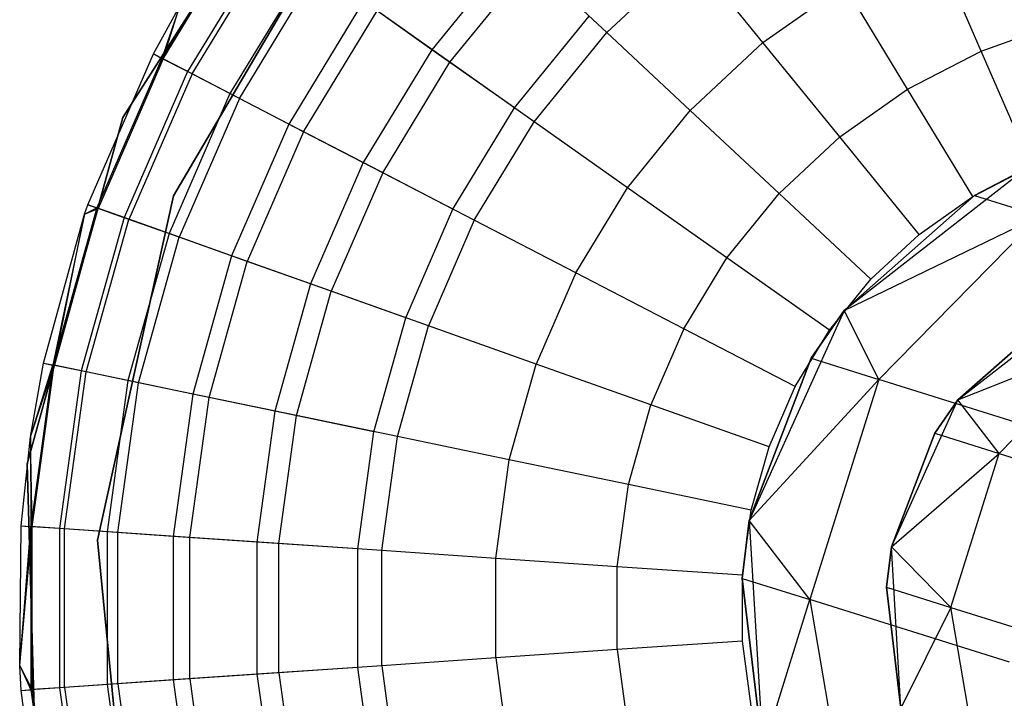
# Model space of a CAD drawing. Extents: x -38.3 to -0.1, y -39.1 to 0.
# Tile 145 of 256: x -38.289 to -37.887, y -13.739 to -13.462. Entities that reach past the tile are written whole.
import ezdxf

# ---------------------------------------------------------------- set-up
doc = ezdxf.new("R2010")
doc.units = 0
doc.header["$MEASUREMENT"] = 0
doc.layers.get('0').update_dxf_attribs({"color": 13, "linetype": 'CONTINUOUS'})

# ---------------------------------------------------------------- blocks, each defined once
blk = doc.blocks.new('ORTO_XII_A_STL')
at = {"color": 0}
for p, q in [((0.34267, 25.96984, 10.04193), (0.4217, 26.09343, 10.04193)), ((0.4217, 26.09343, 3.34901), (0.34267, 25.96984, 3.34901)), ((0.34267, 25.96984, 10.04193), (0.4217, 26.09343, 10.04193)), ((0.4217, 26.09343, 3.34901), (0.34267, 25.96984, 3.34901)), ((0.36344, 25.93795, 10.04193), (0.43649, 26.06218, 10.04193)), ((0.43649, 26.06218, 3.34901), (0.36344, 25.93795, 3.34901)), ((0.36344, 25.93795, 10.04193), (0.43649, 26.06218, 10.04193)), ((0.36344, 25.93795, 9.96319), (0.43649, 26.06218, 9.96319)), ((0.36344, 25.93795, 9.96319), (0.43649, 26.06218, 9.96319)), ((0.43649, 26.06218, 3.34901), (0.36344, 25.93795, 3.34901)), ((0.43649, 26.06218, 3.54587), (0.36344, 25.93795, 3.54587)), ((0.43649, 26.06218, 3.54587), (0.36344, 25.93795, 3.54587)), ((0.39331, 26.05097, 10.40737), (0.35869, 25.99404, 10.40737)), ((0.39331, 26.05097, 10.40737), (0.35869, 25.99404, 10.40737)), ((0.35917, 25.99379, 12.11682), (0.39375, 26.05066, 12.11682)), ((0.35917, 25.99379, 12.11682), (0.39375, 26.05066, 12.11682)), ((0.40293, 26.04418, 10.32889), (0.36915, 25.98862, 10.32889)), ((0.40293, 26.04418, 10.32889), (0.36915, 25.98862, 10.32889)), ((0.371, 25.98766, 12.16654), (0.40464, 26.04297, 12.16654)), ((0.371, 25.98766, 12.16654), (0.40464, 26.04297, 12.16654)), ((0.69329, 25.99703, 12.35634), (0.67348, 26.04263, 12.34302)), ((0.69329, 25.99703, 12.35634), (0.67348, 26.04263, 12.34302)), ((0.50305, 26.03944, 10.1058), (0.46898, 25.99756, 10.1058)), ((0.50305, 26.03944, 10.1058), (0.46898, 25.99756, 10.1058)), ((0.57474, 26.03667, 12.32127), (0.54038, 26.00458, 12.32127)), ((0.57474, 26.03667, 12.32127), (0.54038, 26.00458, 12.32127)), ((0.60418, 26.00048, 12.34302), (0.57474, 26.03667, 12.32127)), ((0.60418, 26.00048, 12.34302), (0.57474, 26.03667, 12.32127)), ((0.41887, 26.03293, 10.25197), (0.38647, 25.97965, 10.25197)), ((0.41887, 26.03293, 10.25197), (0.38647, 25.97965, 10.25197)), ((0.47626, 25.99242, 12.29175), (0.50956, 26.03335, 12.29175)), ((0.47626, 25.99242, 12.29175), (0.50956, 26.03335, 12.29175)), ((0.54038, 26.00458, 12.32127), (0.50956, 26.03335, 12.29175)), ((0.54038, 26.00458, 12.32127), (0.50956, 26.03335, 12.29175)), ((0.39031, 25.97765, 12.21319), (0.42241, 26.03043, 12.21319)), ((0.39031, 25.97765, 12.21319), (0.42241, 26.03043, 12.21319)), ((0.60418, 26.00048, 12.34302), (0.63739, 26.02392, 12.34302)), ((0.60418, 26.00048, 12.34302), (0.63739, 26.02392, 12.34302)), ((0.66322, 25.98145, 12.35634), (0.63739, 26.02392, 12.34302)), ((0.66322, 25.98145, 12.35634), (0.63739, 26.02392, 12.34302)), ((0.44096, 26.01734, 10.17736), (0.41047, 25.96721, 10.17736)), ((0.44096, 26.01734, 10.17736), (0.41047, 25.96721, 10.17736)), ((0.46898, 25.99756, 10.1058), (0.44096, 26.01734, 10.17736)), ((0.46898, 25.99756, 10.1058), (0.44096, 26.01734, 10.17736)), ((0.35519, 25.99585, 10.48663), (0.36595, 26.01551, 10.48663)), ((0.35519, 25.99585, 12.06555), (0.36595, 26.01551, 12.06555)), ((0.35519, 25.99585, 10.48663), (0.36595, 26.01551, 10.48663)), ((0.35519, 25.99585, 12.06555), (0.36595, 26.01551, 12.06555)), ((0.36595, 26.01551, 10.48663), (0.35869, 25.99404, 10.40737)), ((0.36595, 26.01551, 10.48663), (0.35869, 25.99404, 10.40737)), ((0.35917, 25.99379, 12.11682), (0.36595, 26.01551, 12.06555)), ((0.35917, 25.99379, 12.11682), (0.36595, 26.01551, 12.06555)), ((0.41653, 25.96407, 12.25535), (0.44653, 26.0134, 12.25535)), ((0.41653, 25.96407, 12.25535), (0.44653, 26.0134, 12.25535)), ((0.47626, 25.99242, 12.29175), (0.44653, 26.0134, 12.25535)), ((0.47626, 25.99242, 12.29175), (0.44653, 26.0134, 12.25535)), ((0.50266, 25.97378, 10.03799), (0.53318, 26.01129, 10.03799)), ((0.50266, 25.97378, 10.03799), (0.53318, 26.01129, 10.03799)), ((0.5107, 25.9681, 12.32127), (0.54038, 26.00458, 12.32127)), ((0.5107, 25.9681, 12.32127), (0.54038, 26.00458, 12.32127)), ((0.57447, 25.97274, 12.34302), (0.54038, 26.00458, 12.32127)), ((0.57447, 25.97274, 12.34302), (0.54038, 26.00458, 12.32127)), ((0.69329, 25.99703, 12.35634), (0.7252, 26.00837, 12.35634)), ((0.69329, 25.99703, 12.35634), (0.7252, 26.00837, 12.35634)), ((0.60418, 26.00048, 12.34302), (0.57447, 25.97274, 12.34302)), ((0.60418, 26.00048, 12.34302), (0.57447, 25.97274, 12.34302)), ((0.63555, 25.96192, 12.35634), (0.60418, 26.00048, 12.34302)), ((0.63555, 25.96192, 12.35634), (0.60418, 26.00048, 12.34302)), ((0.46898, 25.99756, 10.1058), (0.44093, 25.95143, 10.1058)), ((0.46898, 25.99756, 10.1058), (0.44093, 25.95143, 10.1058)), ((0.50266, 25.97378, 10.03799), (0.46898, 25.99756, 10.1058)), ((0.50266, 25.97378, 10.03799), (0.46898, 25.99756, 10.1058)), ((0.66322, 25.98145, 12.35634), (0.69329, 25.99703, 12.35634)), ((0.66322, 25.98145, 12.35634), (0.69329, 25.99703, 12.35634)), ((0.71372, 25.95, 12.36083), (0.69329, 25.99703, 12.35634)), ((0.71372, 25.95, 12.36083), (0.69329, 25.99703, 12.35634)), ((0.32843, 25.93425, 10.48663), (0.35519, 25.99585, 10.48663)), ((0.32843, 25.93425, 12.06555), (0.35519, 25.99585, 12.06555)), ((0.32843, 25.93425, 10.48663), (0.35519, 25.99585, 10.48663)), ((0.32843, 25.93425, 12.06555), (0.35519, 25.99585, 12.06555)), ((0.35869, 25.99404, 10.40737), (0.33214, 25.93293, 10.40737)), ((0.35869, 25.99404, 10.40737), (0.33214, 25.93293, 10.40737)), ((0.35917, 25.99379, 12.11682), (0.33266, 25.93274, 12.11682)), ((0.35917, 25.99379, 12.11682), (0.33266, 25.93274, 12.11682)), ((0.35519, 25.99585, 10.48663), (0.35869, 25.99404, 10.40737)), ((0.35519, 25.99585, 10.48663), (0.35869, 25.99404, 10.40737)), ((0.35519, 25.99585, 12.06555), (0.35519, 25.99585, 10.48663)), ((0.35519, 25.99585, 12.06555), (0.35519, 25.99585, 10.48663)), ((0.35519, 25.99585, 12.06555), (0.35917, 25.99379, 12.11682)), ((0.35519, 25.99585, 12.06555), (0.35917, 25.99379, 12.11682)), ((0.36915, 25.98862, 10.32889), (0.35869, 25.99404, 10.40737)), ((0.36915, 25.98862, 10.32889), (0.35869, 25.99404, 10.40737)), ((0.371, 25.98766, 12.16654), (0.35917, 25.99379, 12.11682)), ((0.371, 25.98766, 12.16654), (0.35917, 25.99379, 12.11682)), ((0.44884, 25.94733, 12.29175), (0.47626, 25.99242, 12.29175)), ((0.44884, 25.94733, 12.29175), (0.47626, 25.99242, 12.29175)), ((0.5107, 25.9681, 12.32127), (0.47626, 25.99242, 12.29175)), ((0.5107, 25.9681, 12.32127), (0.47626, 25.99242, 12.29175)), ((0.36915, 25.98862, 10.32889), (0.34324, 25.92898, 10.32889)), ((0.36915, 25.98862, 10.32889), (0.34324, 25.92898, 10.32889)), ((0.38647, 25.97965, 10.25197), (0.36915, 25.98862, 10.32889)), ((0.38647, 25.97965, 10.25197), (0.36915, 25.98862, 10.32889)), ((0.371, 25.98766, 12.16654), (0.34521, 25.92828, 12.16654)), ((0.371, 25.98766, 12.16654), (0.34521, 25.92828, 12.16654)), ((0.39031, 25.97765, 12.21319), (0.371, 25.98766, 12.16654)), ((0.39031, 25.97765, 12.21319), (0.371, 25.98766, 12.16654)), ((0.63555, 25.96192, 12.35634), (0.66322, 25.98145, 12.35634)), ((0.63555, 25.96192, 12.35634), (0.66322, 25.98145, 12.35634)), ((0.68986, 25.93764, 12.36083), (0.66322, 25.98145, 12.35634)), ((0.68986, 25.93764, 12.36083), (0.66322, 25.98145, 12.35634)), ((0.38647, 25.97965, 10.25197), (0.36162, 25.92245, 10.25197)), ((0.38647, 25.97965, 10.25197), (0.36162, 25.92245, 10.25197)), ((0.39031, 25.97765, 12.21319), (0.36571, 25.921, 12.21319)), ((0.39031, 25.97765, 12.21319), (0.36571, 25.921, 12.21319)), ((0.41047, 25.96721, 10.17736), (0.38647, 25.97965, 10.25197)), ((0.41047, 25.96721, 10.17736), (0.38647, 25.97965, 10.25197)), ((0.41653, 25.96407, 12.25535), (0.39031, 25.97765, 12.21319)), ((0.41653, 25.96407, 12.25535), (0.39031, 25.97765, 12.21319)), ((0.47754, 25.93246, 10.03799), (0.50266, 25.97378, 10.03799)), ((0.47754, 25.93246, 10.03799), (0.50266, 25.97378, 10.03799)), ((0.54881, 25.9412, 12.34302), (0.57447, 25.97274, 12.34302)), ((0.54881, 25.9412, 12.34302), (0.57447, 25.97274, 12.34302)), ((0.6108, 25.9388, 12.35634), (0.57447, 25.97274, 12.34302)), ((0.6108, 25.9388, 12.35634), (0.57447, 25.97274, 12.34302)), ((0.30357, 25.82846, 10.04193), (0.34267, 25.96984, 10.04193)), ((0.34267, 25.96984, 3.34901), (0.30357, 25.82846, 3.34901)), ((0.30357, 25.82846, 10.04193), (0.34267, 25.96984, 10.04193)), ((0.34267, 25.96984, 3.34901), (0.30357, 25.82846, 3.34901)), ((0.34267, 25.96984, 10.04193), (0.34267, 25.96984, 3.34901)), ((0.34267, 25.96984, 10.04193), (0.34267, 25.96984, 3.34901)), ((0.41047, 25.96721, 10.17736), (0.3871, 25.9134, 10.17736)), ((0.41047, 25.96721, 10.17736), (0.3871, 25.9134, 10.17736)), ((0.44093, 25.95143, 10.1058), (0.41047, 25.96721, 10.17736)), ((0.44093, 25.95143, 10.1058), (0.41047, 25.96721, 10.17736)), ((0.48627, 25.92793, 12.32127), (0.5107, 25.9681, 12.32127)), ((0.48627, 25.92793, 12.32127), (0.5107, 25.9681, 12.32127)), ((0.54881, 25.9412, 12.34302), (0.5107, 25.9681, 12.32127)), ((0.54881, 25.9412, 12.34302), (0.5107, 25.9681, 12.32127)), ((0.41653, 25.96407, 12.25535), (0.39352, 25.91111, 12.25535)), ((0.41653, 25.96407, 12.25535), (0.39352, 25.91111, 12.25535)), ((0.44884, 25.94733, 12.29175), (0.41653, 25.96407, 12.25535)), ((0.44884, 25.94733, 12.29175), (0.41653, 25.96407, 12.25535)), ((0.63555, 25.96192, 12.35634), (0.6108, 25.9388, 12.35634)), ((0.63555, 25.96192, 12.35634), (0.6108, 25.9388, 12.35634)), ((0.66791, 25.92214, 12.36083), (0.63555, 25.96192, 12.35634)), ((0.66791, 25.92214, 12.36083), (0.63555, 25.96192, 12.35634)), ((0.44093, 25.95143, 10.1058), (0.41942, 25.90191, 10.1058)), ((0.44093, 25.95143, 10.1058), (0.41942, 25.90191, 10.1058)), ((0.47754, 25.93246, 10.03799), (0.44093, 25.95143, 10.1058)), ((0.47754, 25.93246, 10.03799), (0.44093, 25.95143, 10.1058)), ((0.71162, 25.94907, 3.57439), (0.63736, 25.89107, 3.57439)), ((0.71162, 25.94907, 3.57439), (0.63736, 25.89107, 3.57439)), ((0.68986, 25.93764, 12.36083), (0.71372, 25.95, 12.36083)), ((0.68986, 25.93764, 12.36083), (0.71372, 25.95, 12.36083)), ((0.69055, 25.93806, 1.95138), (0.71162, 25.94907, 1.95138)), ((0.71162, 25.94907, 3.57439), (0.69055, 25.93806, 1.95138)), ((0.69055, 25.93806, 1.95138), (0.71162, 25.94907, 1.95138)), ((0.71162, 25.94907, 3.57439), (0.69055, 25.93806, 1.95138)), ((0.44884, 25.94733, 12.29175), (0.42782, 25.89893, 12.29175)), ((0.44884, 25.94733, 12.29175), (0.42782, 25.89893, 12.29175)), ((0.48627, 25.92793, 12.32127), (0.44884, 25.94733, 12.29175)), ((0.48627, 25.92793, 12.32127), (0.44884, 25.94733, 12.29175)), ((0.52769, 25.90647, 12.34302), (0.54881, 25.9412, 12.34302)), ((0.52769, 25.90647, 12.34302), (0.54881, 25.9412, 12.34302)), ((0.58943, 25.91253, 12.35634), (0.54881, 25.9412, 12.34302)), ((0.58943, 25.91253, 12.35634), (0.54881, 25.9412, 12.34302)), ((0.33235, 25.79723, 10.04193), (0.36344, 25.93795, 10.04193)), ((0.36344, 25.93795, 3.34901), (0.33235, 25.79723, 3.34901)), ((0.33235, 25.79723, 10.04193), (0.36344, 25.93795, 10.04193)), ((0.33235, 25.79723, 9.96319), (0.36344, 25.93795, 9.96319)), ((0.33235, 25.79723, 9.96319), (0.36344, 25.93795, 9.96319)), ((0.36344, 25.93795, 3.34901), (0.33235, 25.79723, 3.34901)), ((0.36344, 25.93795, 3.54587), (0.33235, 25.79723, 3.54587)), ((0.36344, 25.93795, 3.54587), (0.33235, 25.79723, 3.54587)), ((0.36344, 25.93795, 10.04193), (0.36344, 25.93795, 9.96319)), ((0.36344, 25.93795, 10.04193), (0.36344, 25.93795, 9.96319)), ((0.36344, 25.93795, 3.34901), (0.36344, 25.93795, 3.54587)), ((0.36344, 25.93795, 3.34901), (0.36344, 25.93795, 3.54587)), ((0.58943, 25.91253, 12.35634), (0.6108, 25.9388, 12.35634)), ((0.58943, 25.91253, 12.35634), (0.6108, 25.9388, 12.35634)), ((0.64828, 25.90381, 12.36083), (0.6108, 25.9388, 12.35634)), ((0.64828, 25.90381, 12.36083), (0.6108, 25.9388, 12.35634)), ((0.63736, 25.89107, 1.95138), (0.69055, 25.93806, 1.95138)), ((0.69055, 25.93806, 1.95138), (0.63736, 25.89107, 3.57439)), ((0.69055, 25.93806, 1.95138), (0.63736, 25.89107, 3.57439)), ((0.63736, 25.89107, 1.95138), (0.69055, 25.93806, 1.95138)), ((0.66791, 25.92214, 12.36083), (0.68986, 25.93764, 12.36083)), ((0.66791, 25.92214, 12.36083), (0.68986, 25.93764, 12.36083)), ((0.69055, 25.93806, 1.95138), (0.71715, 25.92972, 1.70395)), ((0.69055, 25.93806, 1.95138), (0.71715, 25.92972, 1.70395)), ((0.33214, 25.93293, 10.40737), (0.31417, 25.86877, 10.40737)), ((0.33214, 25.93293, 10.40737), (0.31417, 25.86877, 10.40737)), ((0.3147, 25.86866, 12.11682), (0.33266, 25.93274, 12.11682)), ((0.3147, 25.86866, 12.11682), (0.33266, 25.93274, 12.11682)), ((0.32708, 25.9304, 10.48663), (0.32843, 25.93425, 10.48663)), ((0.32708, 25.9304, 12.06555), (0.32843, 25.93425, 12.06555)), ((0.32708, 25.9304, 10.48663), (0.32843, 25.93425, 10.48663)), ((0.32708, 25.9304, 12.06555), (0.32843, 25.93425, 12.06555)), ((0.32708, 25.9304, 10.48663), (0.33214, 25.93293, 10.40737)), ((0.32708, 25.9304, 10.48663), (0.33214, 25.93293, 10.40737)), ((0.32708, 25.9304, 12.06555), (0.33266, 25.93274, 12.11682)), ((0.32708, 25.9304, 12.06555), (0.33266, 25.93274, 12.11682)), ((0.32843, 25.93425, 10.48663), (0.33214, 25.93293, 10.40737)), ((0.32843, 25.93425, 10.48663), (0.33214, 25.93293, 10.40737)), ((0.32843, 25.93425, 12.06555), (0.32843, 25.93425, 10.48663)), ((0.32843, 25.93425, 12.06555), (0.32843, 25.93425, 10.48663)), ((0.33266, 25.93274, 12.11682), (0.32843, 25.93425, 12.06555)), ((0.33266, 25.93274, 12.11682), (0.32843, 25.93425, 12.06555)), ((0.34324, 25.92898, 10.32889), (0.33214, 25.93293, 10.40737)), ((0.34324, 25.92898, 10.32889), (0.33214, 25.93293, 10.40737)), ((0.34521, 25.92828, 12.16654), (0.33266, 25.93274, 12.11682)), ((0.34521, 25.92828, 12.16654), (0.33266, 25.93274, 12.11682)), ((0.45827, 25.8881, 10.03799), (0.47754, 25.93246, 10.03799)), ((0.45827, 25.8881, 10.03799), (0.47754, 25.93246, 10.03799)), ((0.31031, 25.86957, 10.48663), (0.32708, 25.9304, 10.48663)), ((0.31031, 25.86957, 12.06555), (0.32708, 25.9304, 12.06555)), ((0.31031, 25.86957, 10.48663), (0.32708, 25.9304, 10.48663)), ((0.31031, 25.86957, 12.06555), (0.32708, 25.9304, 12.06555)), ((0.32708, 25.9304, 10.48663), (0.31417, 25.86877, 10.40737)), ((0.32708, 25.9304, 10.48663), (0.31417, 25.86877, 10.40737)), ((0.3147, 25.86866, 12.11682), (0.32708, 25.9304, 12.06555)), ((0.3147, 25.86866, 12.11682), (0.32708, 25.9304, 12.06555)), ((0.34324, 25.92898, 10.32889), (0.3257, 25.86637, 10.32889)), ((0.34324, 25.92898, 10.32889), (0.3257, 25.86637, 10.32889)), ((0.32708, 25.9304, 12.06555), (0.32708, 25.9304, 10.48663)), ((0.32708, 25.9304, 12.06555), (0.32708, 25.9304, 10.48663)), ((0.32774, 25.86595, 12.16654), (0.34521, 25.92828, 12.16654)), ((0.32774, 25.86595, 12.16654), (0.34521, 25.92828, 12.16654)), ((0.36162, 25.92245, 10.25197), (0.34324, 25.92898, 10.32889)), ((0.36162, 25.92245, 10.25197), (0.34324, 25.92898, 10.32889)), ((0.36571, 25.921, 12.21319), (0.34521, 25.92828, 12.16654)), ((0.36571, 25.921, 12.21319), (0.34521, 25.92828, 12.16654)), ((0.63736, 25.89107, 1.95138), (0.71715, 25.92972, 1.70395)), ((0.63736, 25.89107, 1.95138), (0.71715, 25.92972, 1.70395)), ((0.71715, 25.92972, 1.70395), (0.65148, 25.86287, 1.69421)), ((0.71715, 25.92972, 1.70395), (0.65148, 25.86287, 1.69421)), ((0.48627, 25.92793, 12.32127), (0.46754, 25.88481, 12.32127)), ((0.48627, 25.92793, 12.32127), (0.46754, 25.88481, 12.32127)), ((0.52769, 25.90647, 12.34302), (0.48627, 25.92793, 12.32127)), ((0.52769, 25.90647, 12.34302), (0.48627, 25.92793, 12.32127)), ((0.36162, 25.92245, 10.25197), (0.3448, 25.8624, 10.25197)), ((0.36162, 25.92245, 10.25197), (0.3448, 25.8624, 10.25197)), ((0.34904, 25.86152, 12.21319), (0.36571, 25.921, 12.21319)), ((0.34904, 25.86152, 12.21319), (0.36571, 25.921, 12.21319)), ((0.3871, 25.9134, 10.17736), (0.36162, 25.92245, 10.25197)), ((0.3871, 25.9134, 10.17736), (0.36162, 25.92245, 10.25197)), ((0.39352, 25.91111, 12.25535), (0.36571, 25.921, 12.21319)), ((0.39352, 25.91111, 12.25535), (0.36571, 25.921, 12.21319)), ((0.64828, 25.90381, 12.36083), (0.66791, 25.92214, 12.36083)), ((0.64828, 25.90381, 12.36083), (0.66791, 25.92214, 12.36083)), ((0.3871, 25.9134, 10.17736), (0.37127, 25.8569, 10.17736)), ((0.3871, 25.9134, 10.17736), (0.37127, 25.8569, 10.17736)), ((0.41942, 25.90191, 10.1058), (0.3871, 25.9134, 10.17736)), ((0.41942, 25.90191, 10.1058), (0.3871, 25.9134, 10.17736)), ((0.57183, 25.8836, 12.35634), (0.58943, 25.91253, 12.35634)), ((0.57183, 25.8836, 12.35634), (0.58943, 25.91253, 12.35634)), ((0.63132, 25.88296, 12.36083), (0.58943, 25.91253, 12.35634)), ((0.63132, 25.88296, 12.36083), (0.58943, 25.91253, 12.35634)), ((0.37794, 25.85552, 12.25535), (0.39352, 25.91111, 12.25535)), ((0.37794, 25.85552, 12.25535), (0.39352, 25.91111, 12.25535)), ((0.42782, 25.89893, 12.29175), (0.39352, 25.91111, 12.25535)), ((0.42782, 25.89893, 12.29175), (0.39352, 25.91111, 12.25535)), ((0.52769, 25.90647, 12.34302), (0.5115, 25.86918, 12.34302)), ((0.52769, 25.90647, 12.34302), (0.5115, 25.86918, 12.34302)), ((0.57183, 25.8836, 12.35634), (0.52769, 25.90647, 12.34302)), ((0.57183, 25.8836, 12.35634), (0.52769, 25.90647, 12.34302)), ((0.41942, 25.90191, 10.1058), (0.40485, 25.84992, 10.1058)), ((0.41942, 25.90191, 10.1058), (0.40485, 25.84992, 10.1058)), ((0.45827, 25.8881, 10.03799), (0.41942, 25.90191, 10.1058)), ((0.45827, 25.8881, 10.03799), (0.41942, 25.90191, 10.1058)), ((0.63132, 25.88296, 12.36083), (0.64828, 25.90381, 12.36083)), ((0.63132, 25.88296, 12.36083), (0.64828, 25.90381, 12.36083)), ((0.41358, 25.84811, 12.29175), (0.42782, 25.89893, 12.29175)), ((0.41358, 25.84811, 12.29175), (0.42782, 25.89893, 12.29175)), ((0.46754, 25.88481, 12.32127), (0.42782, 25.89893, 12.29175)), ((0.46754, 25.88481, 12.32127), (0.42782, 25.89893, 12.29175)), ((0.6838, 25.85458, 3.57439), (0.73577, 25.89518, 3.57439)), ((0.6838, 25.85458, 3.57439), (0.73577, 25.89518, 3.57439)), ((0.44522, 25.84154, 10.03799), (0.45827, 25.8881, 10.03799)), ((0.44522, 25.84154, 10.03799), (0.45827, 25.8881, 10.03799)), ((0.63736, 25.89107, 3.57439), (0.59857, 25.80521, 3.57439)), ((0.63736, 25.89107, 3.57439), (0.59857, 25.80521, 3.57439)), ((0.62383, 25.87153, 1.95138), (0.63736, 25.89107, 1.95138)), ((0.63736, 25.89107, 3.57439), (0.62383, 25.87153, 1.95138)), ((0.62383, 25.87153, 1.95138), (0.63736, 25.89107, 1.95138)), ((0.63736, 25.89107, 3.57439), (0.62383, 25.87153, 1.95138)), ((0.65148, 25.86287, 1.69421), (0.63736, 25.89107, 1.95138)), ((0.65148, 25.86287, 1.69421), (0.63736, 25.89107, 1.95138)), ((0.63736, 25.89107, 1.95138), (0.63736, 25.89107, 3.57439)), ((0.63736, 25.89107, 1.95138), (0.63736, 25.89107, 3.57439)), ((0.45486, 25.83953, 12.32127), (0.46754, 25.88481, 12.32127)), ((0.45486, 25.83953, 12.32127), (0.46754, 25.88481, 12.32127)), ((0.5115, 25.86918, 12.34302), (0.46754, 25.88481, 12.32127)), ((0.5115, 25.86918, 12.34302), (0.46754, 25.88481, 12.32127)), ((0.72103, 25.88747, 1.95138), (0.6838, 25.85458, 1.95138)), ((0.6838, 25.85458, 3.57439), (0.72103, 25.88747, 1.95138)), ((0.72103, 25.88747, 1.95138), (0.6838, 25.85458, 1.95138)), ((0.6838, 25.85458, 3.57439), (0.72103, 25.88747, 1.95138)), ((0.57183, 25.8836, 12.35634), (0.55834, 25.85254, 12.35634)), ((0.57183, 25.8836, 12.35634), (0.55834, 25.85254, 12.35634)), ((0.61736, 25.86001, 12.36083), (0.57183, 25.8836, 12.35634)), ((0.61736, 25.86001, 12.36083), (0.57183, 25.8836, 12.35634)), ((0.61736, 25.86001, 12.36083), (0.63132, 25.88296, 12.36083)), ((0.61736, 25.86001, 12.36083), (0.63132, 25.88296, 12.36083)), ((0.6838, 25.85458, 1.95138), (0.74657, 25.87947, 1.71379)), ((0.6838, 25.85458, 1.95138), (0.74657, 25.87947, 1.71379)), ((0.7006, 25.83267, 1.70697), (0.74657, 25.87947, 1.71379)), ((0.7006, 25.83267, 1.70697), (0.74657, 25.87947, 1.71379)), ((0.30502, 25.83948, 10.48663), (0.31031, 25.86957, 10.48663)), ((0.30502, 25.83948, 12.06555), (0.31031, 25.86957, 12.06555)), ((0.30502, 25.83948, 10.48663), (0.31031, 25.86957, 10.48663)), ((0.30502, 25.83948, 12.06555), (0.31031, 25.86957, 12.06555)), ((0.30502, 25.83948, 10.48663), (0.31417, 25.86877, 10.40737)), ((0.30502, 25.83948, 10.48663), (0.31417, 25.86877, 10.40737)), ((0.30502, 25.83948, 12.06555), (0.3147, 25.86866, 12.11682)), ((0.30502, 25.83948, 12.06555), (0.3147, 25.86866, 12.11682)), ((0.31417, 25.86877, 10.40737), (0.30509, 25.80276, 10.40737)), ((0.31417, 25.86877, 10.40737), (0.30509, 25.80276, 10.40737)), ((0.30564, 25.80272, 12.11682), (0.3147, 25.86866, 12.11682)), ((0.30564, 25.80272, 12.11682), (0.3147, 25.86866, 12.11682)), ((0.31031, 25.86957, 10.48663), (0.31417, 25.86877, 10.40737)), ((0.31031, 25.86957, 10.48663), (0.31417, 25.86877, 10.40737)), ((0.31031, 25.86957, 12.06555), (0.31031, 25.86957, 10.48663)), ((0.31031, 25.86957, 12.06555), (0.31031, 25.86957, 10.48663)), ((0.31031, 25.86957, 12.06555), (0.3147, 25.86866, 12.11682)), ((0.31031, 25.86957, 12.06555), (0.3147, 25.86866, 12.11682)), ((0.3257, 25.86637, 10.32889), (0.31417, 25.86877, 10.40737)), ((0.3257, 25.86637, 10.32889), (0.31417, 25.86877, 10.40737)), ((0.32774, 25.86595, 12.16654), (0.3147, 25.86866, 12.11682)), ((0.32774, 25.86595, 12.16654), (0.3147, 25.86866, 12.11682)), ((0.50053, 25.83004, 12.34302), (0.5115, 25.86918, 12.34302)), ((0.50053, 25.83004, 12.34302), (0.5115, 25.86918, 12.34302)), ((0.55834, 25.85254, 12.35634), (0.5115, 25.86918, 12.34302)), ((0.55834, 25.85254, 12.35634), (0.5115, 25.86918, 12.34302)), ((0.59857, 25.80521, 1.95138), (0.62383, 25.87153, 1.95138)), ((0.62383, 25.87153, 1.95138), (0.59857, 25.80521, 3.57439)), ((0.62383, 25.87153, 1.95138), (0.59857, 25.80521, 3.57439)), ((0.59857, 25.80521, 1.95138), (0.62383, 25.87153, 1.95138)), ((0.62383, 25.87153, 1.95138), (0.65148, 25.86287, 1.69421)), ((0.62383, 25.87153, 1.95138), (0.65148, 25.86287, 1.69421)), ((0.3257, 25.86637, 10.32889), (0.31685, 25.80195, 10.32889)), ((0.3257, 25.86637, 10.32889), (0.31685, 25.80195, 10.32889)), ((0.31893, 25.80181, 12.16654), (0.32774, 25.86595, 12.16654)), ((0.31893, 25.80181, 12.16654), (0.32774, 25.86595, 12.16654)), ((0.3448, 25.8624, 10.25197), (0.3257, 25.86637, 10.32889)), ((0.3448, 25.8624, 10.25197), (0.3257, 25.86637, 10.32889)), ((0.34904, 25.86152, 12.21319), (0.32774, 25.86595, 12.16654)), ((0.34904, 25.86152, 12.21319), (0.32774, 25.86595, 12.16654)), ((0.3448, 25.8624, 10.25197), (0.33631, 25.80062, 10.25197)), ((0.3448, 25.8624, 10.25197), (0.33631, 25.80062, 10.25197)), ((0.34063, 25.80033, 12.21319), (0.34904, 25.86152, 12.21319)), ((0.34063, 25.80033, 12.21319), (0.34904, 25.86152, 12.21319)), ((0.37127, 25.8569, 10.17736), (0.3448, 25.8624, 10.25197)), ((0.37127, 25.8569, 10.17736), (0.3448, 25.8624, 10.25197)), ((0.37794, 25.85552, 12.25535), (0.34904, 25.86152, 12.21319)), ((0.37794, 25.85552, 12.25535), (0.34904, 25.86152, 12.21319)), ((0.59857, 25.80521, 1.95138), (0.65148, 25.86287, 1.69421)), ((0.59857, 25.80521, 1.95138), (0.65148, 25.86287, 1.69421)), ((0.60666, 25.83536, 12.36083), (0.61736, 25.86001, 12.36083)), ((0.60666, 25.83536, 12.36083), (0.61736, 25.86001, 12.36083)), ((0.65148, 25.86287, 1.69421), (0.62332, 25.77296, 1.69421)), ((0.65148, 25.86287, 1.69421), (0.62332, 25.77296, 1.69421)), ((0.73305, 25.83732, 1.44994), (0.65148, 25.86287, 1.69421)), ((0.73305, 25.83732, 1.44994), (0.65148, 25.86287, 1.69421)), ((0.37127, 25.8569, 10.17736), (0.36328, 25.79878, 10.17736)), ((0.37127, 25.8569, 10.17736), (0.36328, 25.79878, 10.17736)), ((0.40485, 25.84992, 10.1058), (0.37127, 25.8569, 10.17736)), ((0.40485, 25.84992, 10.1058), (0.37127, 25.8569, 10.17736)), ((0.37008, 25.79831, 12.25535), (0.37794, 25.85552, 12.25535)), ((0.37008, 25.79831, 12.25535), (0.37794, 25.85552, 12.25535)), ((0.41358, 25.84811, 12.29175), (0.37794, 25.85552, 12.25535)), ((0.41358, 25.84811, 12.29175), (0.37794, 25.85552, 12.25535)), ((0.54921, 25.81993, 12.35634), (0.55834, 25.85254, 12.35634)), ((0.54921, 25.81993, 12.35634), (0.55834, 25.85254, 12.35634)), ((0.60666, 25.83536, 12.36083), (0.55834, 25.85254, 12.35634)), ((0.60666, 25.83536, 12.36083), (0.55834, 25.85254, 12.35634)), ((0.65664, 25.79448, 3.57439), (0.6838, 25.85458, 3.57439)), ((0.65664, 25.79448, 3.57439), (0.6838, 25.85458, 3.57439)), ((0.6838, 25.85458, 1.95138), (0.67432, 25.8409, 1.95138)), ((0.67432, 25.8409, 1.95138), (0.6838, 25.85458, 3.57439)), ((0.67432, 25.8409, 1.95138), (0.6838, 25.85458, 3.57439)), ((0.6838, 25.85458, 1.95138), (0.67432, 25.8409, 1.95138)), ((0.7006, 25.83267, 1.70697), (0.6838, 25.85458, 1.95138)), ((0.7006, 25.83267, 1.70697), (0.6838, 25.85458, 1.95138)), ((0.6838, 25.85458, 1.95138), (0.6838, 25.85458, 3.57439)), ((0.6838, 25.85458, 1.95138), (0.6838, 25.85458, 3.57439)), ((0.40485, 25.84992, 10.1058), (0.3975, 25.79644, 10.1058)), ((0.40485, 25.84992, 10.1058), (0.3975, 25.79644, 10.1058)), ((0.44522, 25.84154, 10.03799), (0.40485, 25.84992, 10.1058)), ((0.44522, 25.84154, 10.03799), (0.40485, 25.84992, 10.1058)), ((0.40639, 25.79583, 12.29175), (0.41358, 25.84811, 12.29175)), ((0.40639, 25.79583, 12.29175), (0.41358, 25.84811, 12.29175)), ((0.45486, 25.83953, 12.32127), (0.41358, 25.84811, 12.29175)), ((0.45486, 25.83953, 12.32127), (0.41358, 25.84811, 12.29175)), ((0.43864, 25.79363, 10.03799), (0.44522, 25.84154, 10.03799)), ((0.43864, 25.79363, 10.03799), (0.44522, 25.84154, 10.03799)), ((0.44846, 25.79295, 12.32127), (0.45486, 25.83953, 12.32127)), ((0.44846, 25.79295, 12.32127), (0.45486, 25.83953, 12.32127)), ((0.50053, 25.83004, 12.34302), (0.45486, 25.83953, 12.32127)), ((0.50053, 25.83004, 12.34302), (0.45486, 25.83953, 12.32127)), ((0.67432, 25.8409, 1.95138), (0.65664, 25.79448, 1.95138)), ((0.65664, 25.79448, 3.57439), (0.67432, 25.8409, 1.95138)), ((0.67432, 25.8409, 1.95138), (0.65664, 25.79448, 1.95138)), ((0.65664, 25.79448, 3.57439), (0.67432, 25.8409, 1.95138)), ((0.67432, 25.8409, 1.95138), (0.7006, 25.83267, 1.70697)), ((0.67432, 25.8409, 1.95138), (0.7006, 25.83267, 1.70697)), ((0.30116, 25.80303, 10.48663), (0.30502, 25.83948, 10.48663)), ((0.30116, 25.80303, 12.06555), (0.30502, 25.83948, 12.06555)), ((0.30116, 25.80303, 10.48663), (0.30502, 25.83948, 10.48663)), ((0.30116, 25.80303, 12.06555), (0.30502, 25.83948, 12.06555)), ((0.30502, 25.83948, 10.48663), (0.30509, 25.80276, 10.40737)), ((0.30502, 25.83948, 10.48663), (0.30509, 25.80276, 10.40737)), ((0.30502, 25.83948, 12.06555), (0.30502, 25.83948, 10.48663)), ((0.30502, 25.83948, 12.06555), (0.30502, 25.83948, 10.48663)), ((0.30564, 25.80272, 12.11682), (0.30502, 25.83948, 12.06555)), ((0.30564, 25.80272, 12.11682), (0.30502, 25.83948, 12.06555)), ((0.59941, 25.80949, 12.36083), (0.60666, 25.83536, 12.36083)), ((0.59941, 25.80949, 12.36083), (0.60666, 25.83536, 12.36083)), ((0.65664, 25.79448, 1.95138), (0.7006, 25.83267, 1.70697)), ((0.65664, 25.79448, 1.95138), (0.7006, 25.83267, 1.70697)), ((0.68089, 25.76974, 1.70697), (0.7006, 25.83267, 1.70697)), ((0.68089, 25.76974, 1.70697), (0.7006, 25.83267, 1.70697)), ((0.7006, 25.83267, 1.70697), (0.77812, 25.80839, 1.47482)), ((0.7006, 25.83267, 1.70697), (0.77812, 25.80839, 1.47482)), ((0.30788, 25.68182, 10.04193), (0.30357, 25.82846, 10.04193)), ((0.30357, 25.82846, 10.04193), (0.30357, 25.82846, 3.34901)), ((0.30357, 25.82846, 3.34901), (0.30788, 25.68182, 3.34901)), ((0.30357, 25.82846, 10.04193), (0.30357, 25.82846, 3.34901)), ((0.30788, 25.68182, 10.04193), (0.30357, 25.82846, 10.04193)), ((0.30357, 25.82846, 3.34901), (0.30788, 25.68182, 3.34901)), ((0.49499, 25.78977, 12.34302), (0.50053, 25.83004, 12.34302)), ((0.49499, 25.78977, 12.34302), (0.50053, 25.83004, 12.34302)), ((0.54921, 25.81993, 12.35634), (0.50053, 25.83004, 12.34302)), ((0.54921, 25.81993, 12.35634), (0.50053, 25.83004, 12.34302)), ((0.54459, 25.78638, 12.35634), (0.54921, 25.81993, 12.35634)), ((0.54459, 25.78638, 12.35634), (0.54921, 25.81993, 12.35634)), ((0.59941, 25.80949, 12.36083), (0.54921, 25.81993, 12.35634)), ((0.59941, 25.80949, 12.36083), (0.54921, 25.81993, 12.35634)), ((0.59575, 25.78288, 12.36083), (0.59941, 25.80949, 12.36083)), ((0.59575, 25.78288, 12.36083), (0.59941, 25.80949, 12.36083)), ((0.59567, 25.78162, 1.95138), (0.59857, 25.80521, 1.95138)), ((0.59857, 25.80521, 3.57439), (0.59567, 25.78162, 1.95138)), ((0.59567, 25.78162, 1.95138), (0.59857, 25.80521, 1.95138)), ((0.59857, 25.80521, 3.57439), (0.59567, 25.78162, 1.95138)), ((0.59857, 25.80521, 3.57439), (0.60412, 25.71116, 3.57439)), ((0.62332, 25.77296, 1.69421), (0.59857, 25.80521, 1.95138)), ((0.62332, 25.77296, 1.69421), (0.59857, 25.80521, 1.95138)), ((0.59857, 25.80521, 3.57439), (0.60412, 25.71116, 3.57439)), ((0.59857, 25.80521, 1.95138), (0.59857, 25.80521, 3.57439)), ((0.59857, 25.80521, 1.95138), (0.59857, 25.80521, 3.57439)), ((0.30057, 25.74603, 10.48663), (0.30116, 25.80303, 10.48663)), ((0.30057, 25.74603, 12.06555), (0.30116, 25.80303, 12.06555)), ((0.30057, 25.74603, 10.48663), (0.30116, 25.80303, 10.48663)), ((0.30057, 25.74603, 12.06555), (0.30116, 25.80303, 12.06555)), ((0.30057, 25.74603, 10.48663), (0.30509, 25.80276, 10.40737)), ((0.30057, 25.74603, 10.48663), (0.30509, 25.80276, 10.40737)), ((0.30057, 25.74603, 12.06555), (0.30564, 25.80272, 12.11682)), ((0.30057, 25.74603, 12.06555), (0.30564, 25.80272, 12.11682)), ((0.30116, 25.80303, 10.48663), (0.30509, 25.80276, 10.40737)), ((0.30116, 25.80303, 10.48663), (0.30509, 25.80276, 10.40737)), ((0.30116, 25.80303, 12.06555), (0.30116, 25.80303, 10.48663)), ((0.30116, 25.80303, 12.06555), (0.30116, 25.80303, 10.48663)), ((0.30116, 25.80303, 12.06555), (0.30564, 25.80272, 12.11682)), ((0.30116, 25.80303, 12.06555), (0.30564, 25.80272, 12.11682)), ((0.30509, 25.80276, 10.40737), (0.30509, 25.73613, 10.40737)), ((0.31685, 25.80195, 10.32889), (0.30509, 25.80276, 10.40737)), ((0.30509, 25.80276, 10.40737), (0.30509, 25.73613, 10.40737)), ((0.31685, 25.80195, 10.32889), (0.30509, 25.80276, 10.40737)), ((0.30564, 25.73617, 12.11682), (0.30564, 25.80272, 12.11682)), ((0.30564, 25.73617, 12.11682), (0.30564, 25.80272, 12.11682)), ((0.31893, 25.80181, 12.16654), (0.30564, 25.80272, 12.11682)), ((0.31893, 25.80181, 12.16654), (0.30564, 25.80272, 12.11682)), ((0.31685, 25.80195, 10.32889), (0.31685, 25.73693, 10.32889)), ((0.33631, 25.80062, 10.25197), (0.31685, 25.80195, 10.32889)), ((0.31685, 25.80195, 10.32889), (0.31685, 25.73693, 10.32889)), ((0.33631, 25.80062, 10.25197), (0.31685, 25.80195, 10.32889)), ((0.31893, 25.73707, 12.16654), (0.31893, 25.80181, 12.16654)), ((0.31893, 25.73707, 12.16654), (0.31893, 25.80181, 12.16654)), ((0.34063, 25.80033, 12.21319), (0.31893, 25.80181, 12.16654)), ((0.34063, 25.80033, 12.21319), (0.31893, 25.80181, 12.16654)), ((0.33631, 25.80062, 10.25197), (0.33631, 25.73826, 10.25197)), ((0.36328, 25.79878, 10.17736), (0.33631, 25.80062, 10.25197)), ((0.33631, 25.80062, 10.25197), (0.33631, 25.73826, 10.25197)), ((0.36328, 25.79878, 10.17736), (0.33631, 25.80062, 10.25197)), ((0.34063, 25.73856, 12.21319), (0.34063, 25.80033, 12.21319)), ((0.34063, 25.73856, 12.21319), (0.34063, 25.80033, 12.21319)), ((0.37008, 25.79831, 12.25535), (0.34063, 25.80033, 12.21319)), ((0.37008, 25.79831, 12.25535), (0.34063, 25.80033, 12.21319)), ((0.34627, 25.65379, 10.04193), (0.33235, 25.79723, 10.04193)), ((0.33235, 25.79723, 3.34901), (0.34627, 25.65379, 3.34901)), ((0.33235, 25.79723, 10.04193), (0.33235, 25.79723, 9.96319)), ((0.33235, 25.79723, 10.04193), (0.33235, 25.79723, 9.96319)), ((0.34627, 25.65379, 10.04193), (0.33235, 25.79723, 10.04193)), ((0.34627, 25.65379, 9.96319), (0.33235, 25.79723, 9.96319)), ((0.34627, 25.65379, 9.96319), (0.33235, 25.79723, 9.96319)), ((0.33235, 25.79723, 3.34901), (0.34627, 25.65379, 3.34901)), ((0.33235, 25.79723, 3.34901), (0.33235, 25.79723, 3.54587)), ((0.33235, 25.79723, 3.54587), (0.34627, 25.65379, 3.54587)), ((0.33235, 25.79723, 3.34901), (0.33235, 25.79723, 3.54587)), ((0.33235, 25.79723, 3.54587), (0.34627, 25.65379, 3.54587)), ((0.36328, 25.79878, 10.17736), (0.36328, 25.74011, 10.17736)), ((0.3975, 25.79644, 10.1058), (0.36328, 25.79878, 10.17736)), ((0.36328, 25.79878, 10.17736), (0.36328, 25.74011, 10.17736)), ((0.3975, 25.79644, 10.1058), (0.36328, 25.79878, 10.17736)), ((0.37008, 25.74058, 12.25535), (0.37008, 25.79831, 12.25535)), ((0.37008, 25.74058, 12.25535), (0.37008, 25.79831, 12.25535)), ((0.40639, 25.79583, 12.29175), (0.37008, 25.79831, 12.25535)), ((0.40639, 25.79583, 12.29175), (0.37008, 25.79831, 12.25535)), ((0.3975, 25.79644, 10.1058), (0.3975, 25.74245, 10.1058)), ((0.43864, 25.79363, 10.03799), (0.3975, 25.79644, 10.1058)), ((0.3975, 25.79644, 10.1058), (0.3975, 25.74245, 10.1058)), ((0.43864, 25.79363, 10.03799), (0.3975, 25.79644, 10.1058)), ((0.40639, 25.74306, 12.29175), (0.40639, 25.79583, 12.29175)), ((0.40639, 25.74306, 12.29175), (0.40639, 25.79583, 12.29175)), ((0.44846, 25.79295, 12.32127), (0.40639, 25.79583, 12.29175)), ((0.44846, 25.79295, 12.32127), (0.40639, 25.79583, 12.29175)), ((0.43864, 25.74526, 10.03799), (0.43864, 25.79363, 10.03799)), ((0.43864, 25.74526, 10.03799), (0.43864, 25.79363, 10.03799)), ((0.44846, 25.74594, 12.32127), (0.44846, 25.79295, 12.32127)), ((0.44846, 25.74594, 12.32127), (0.44846, 25.79295, 12.32127)), ((0.49499, 25.78977, 12.34302), (0.44846, 25.79295, 12.32127)), ((0.49499, 25.78977, 12.34302), (0.44846, 25.79295, 12.32127)), ((0.65664, 25.79448, 1.95138), (0.65461, 25.77797, 1.95138)), ((0.65461, 25.77797, 1.95138), (0.65664, 25.79448, 3.57439)), ((0.65461, 25.77797, 1.95138), (0.65664, 25.79448, 3.57439)), ((0.65664, 25.79448, 1.95138), (0.65461, 25.77797, 1.95138)), ((0.66052, 25.72864, 3.57439), (0.65664, 25.79448, 3.57439)), ((0.65664, 25.79448, 1.95138), (0.68089, 25.76974, 1.70697)), ((0.65664, 25.79448, 1.95138), (0.68089, 25.76974, 1.70697)), ((0.66052, 25.72864, 3.57439), (0.65664, 25.79448, 3.57439)), ((0.65664, 25.79448, 1.95138), (0.65664, 25.79448, 3.57439)), ((0.65664, 25.79448, 1.95138), (0.65664, 25.79448, 3.57439)), ((0.49499, 25.74912, 12.34302), (0.49499, 25.78977, 12.34302)), ((0.49499, 25.74912, 12.34302), (0.49499, 25.78977, 12.34302)), ((0.54459, 25.78638, 12.35634), (0.49499, 25.78977, 12.34302)), ((0.54459, 25.78638, 12.35634), (0.49499, 25.78977, 12.34302)), ((0.54459, 25.75251, 12.35634), (0.54459, 25.78638, 12.35634)), ((0.54459, 25.75251, 12.35634), (0.54459, 25.78638, 12.35634)), ((0.59575, 25.78288, 12.36083), (0.54459, 25.78638, 12.35634)), ((0.59575, 25.78288, 12.36083), (0.54459, 25.78638, 12.35634)), ((0.60412, 25.71116, 1.95138), (0.59567, 25.78162, 1.95138)), ((0.59567, 25.78162, 1.95138), (0.62332, 25.77296, 1.69421)), ((0.59567, 25.78162, 1.95138), (0.62332, 25.77296, 1.69421)), ((0.59567, 25.78162, 1.95138), (0.60412, 25.71116, 3.57439)), ((0.59567, 25.78162, 1.95138), (0.60412, 25.71116, 3.57439)), ((0.60412, 25.71116, 1.95138), (0.59567, 25.78162, 1.95138)), ((0.59575, 25.75601, 12.36083), (0.59575, 25.78288, 12.36083)), ((0.59575, 25.75601, 12.36083), (0.59575, 25.78288, 12.36083)), ((0.65461, 25.77797, 1.95138), (0.68089, 25.76974, 1.70697)), ((0.65461, 25.77797, 1.95138), (0.68089, 25.76974, 1.70697)), ((0.65461, 25.77797, 1.95138), (0.66052, 25.72864, 1.95138)), ((0.66052, 25.72864, 3.57439), (0.65461, 25.77797, 1.95138)), ((0.65461, 25.77797, 1.95138), (0.66052, 25.72864, 1.95138)), ((0.66052, 25.72864, 3.57439), (0.65461, 25.77797, 1.95138)), ((0.60412, 25.71116, 1.95138), (0.62332, 25.77296, 1.69421)), ((0.60412, 25.71116, 1.95138), (0.62332, 25.77296, 1.69421)), ((0.62332, 25.77296, 1.69421), (0.63912, 25.68059, 1.70395)), ((0.70488, 25.74741, 1.44994), (0.62332, 25.77296, 1.69421)), ((0.70488, 25.74741, 1.44994), (0.62332, 25.77296, 1.69421)), ((0.62332, 25.77296, 1.69421), (0.63912, 25.68059, 1.70395)), ((0.68089, 25.76974, 1.70697), (0.66052, 25.72864, 1.95138)), ((0.68089, 25.76974, 1.70697), (0.66052, 25.72864, 1.95138)), ((0.69195, 25.70507, 1.71379), (0.68089, 25.76974, 1.70697)), ((0.68089, 25.76974, 1.70697), (0.75841, 25.74545, 1.47482)), ((0.69195, 25.70507, 1.71379), (0.68089, 25.76974, 1.70697)), ((0.68089, 25.76974, 1.70697), (0.75841, 25.74545, 1.47482)), ((0.59575, 25.75601, 12.36083), (0.54459, 25.75251, 12.35634)), ((0.59575, 25.75601, 12.36083), (0.54459, 25.75251, 12.35634)), ((0.59941, 25.72939, 12.36083), (0.59575, 25.75601, 12.36083)), ((0.59941, 25.72939, 12.36083), (0.59575, 25.75601, 12.36083)), ((0.54459, 25.75251, 12.35634), (0.49499, 25.74912, 12.34302)), ((0.54459, 25.75251, 12.35634), (0.49499, 25.74912, 12.34302)), ((0.54459, 25.75251, 12.35634), (0.54921, 25.71896, 12.35634)), ((0.54459, 25.75251, 12.35634), (0.54921, 25.71896, 12.35634)), ((0.49499, 25.74912, 12.34302), (0.44846, 25.74594, 12.32127)), ((0.49499, 25.74912, 12.34302), (0.44846, 25.74594, 12.32127)), ((0.49499, 25.74912, 12.34302), (0.50053, 25.70885, 12.34302)), ((0.49499, 25.74912, 12.34302), (0.50053, 25.70885, 12.34302)), ((0.30116, 25.73586, 10.48663), (0.30057, 25.74603, 10.48663)), ((0.30057, 25.74603, 10.48663), (0.30509, 25.73613, 10.40737)), ((0.30057, 25.74603, 10.48663), (0.30509, 25.73613, 10.40737)), ((0.30116, 25.73586, 12.06555), (0.30057, 25.74603, 12.06555)), ((0.30057, 25.74603, 12.06555), (0.30057, 25.74603, 10.48663)), ((0.30116, 25.73586, 10.48663), (0.30057, 25.74603, 10.48663)), ((0.30057, 25.74603, 12.06555), (0.30057, 25.74603, 10.48663)), ((0.30116, 25.73586, 12.06555), (0.30057, 25.74603, 12.06555)), ((0.30564, 25.73617, 12.11682), (0.30057, 25.74603, 12.06555)), ((0.30564, 25.73617, 12.11682), (0.30057, 25.74603, 12.06555)), ((0.40639, 25.74306, 12.29175), (0.37008, 25.74058, 12.25535)), ((0.40639, 25.74306, 12.29175), (0.37008, 25.74058, 12.25535)), ((0.43864, 25.74526, 10.03799), (0.3975, 25.74245, 10.1058)), ((0.43864, 25.74526, 10.03799), (0.3975, 25.74245, 10.1058)), ((0.44846, 25.74594, 12.32127), (0.40639, 25.74306, 12.29175)), ((0.44846, 25.74594, 12.32127), (0.40639, 25.74306, 12.29175)), ((0.40639, 25.74306, 12.29175), (0.41358, 25.69078, 12.29175)), ((0.40639, 25.74306, 12.29175), (0.41358, 25.69078, 12.29175)), ((0.44522, 25.69735, 10.03799), (0.43864, 25.74526, 10.03799)), ((0.44522, 25.69735, 10.03799), (0.43864, 25.74526, 10.03799)), ((0.44846, 25.74594, 12.32127), (0.45486, 25.69935, 12.32127)), ((0.44846, 25.74594, 12.32127), (0.45486, 25.69935, 12.32127)), ((0.36328, 25.74011, 10.17736), (0.33631, 25.73826, 10.25197)), ((0.36328, 25.74011, 10.17736), (0.33631, 25.73826, 10.25197)), ((0.37008, 25.74058, 12.25535), (0.34063, 25.73856, 12.21319)), ((0.37008, 25.74058, 12.25535), (0.34063, 25.73856, 12.21319)), ((0.3975, 25.74245, 10.1058), (0.36328, 25.74011, 10.17736)), ((0.3975, 25.74245, 10.1058), (0.36328, 25.74011, 10.17736)), ((0.36328, 25.74011, 10.17736), (0.37127, 25.68199, 10.17736)), ((0.36328, 25.74011, 10.17736), (0.37127, 25.68199, 10.17736)), ((0.37008, 25.74058, 12.25535), (0.37794, 25.68337, 12.25535)), ((0.37008, 25.74058, 12.25535), (0.37794, 25.68337, 12.25535)), ((0.3975, 25.74245, 10.1058), (0.40485, 25.68896, 10.1058)), ((0.3975, 25.74245, 10.1058), (0.40485, 25.68896, 10.1058)), ((0.30116, 25.73586, 12.06555), (0.30564, 25.73617, 12.11682)), ((0.30116, 25.73586, 12.06555), (0.30564, 25.73617, 12.11682)), ((0.30116, 25.73586, 10.48663), (0.30509, 25.73613, 10.40737)), ((0.30116, 25.73586, 10.48663), (0.30509, 25.73613, 10.40737)), ((0.31031, 25.66932, 10.48663), (0.30116, 25.73586, 10.48663)), ((0.31031, 25.66932, 12.06555), (0.30116, 25.73586, 12.06555)), ((0.30116, 25.73586, 12.06555), (0.30116, 25.73586, 10.48663)), ((0.31031, 25.66932, 10.48663), (0.30116, 25.73586, 10.48663)), ((0.30116, 25.73586, 12.06555), (0.30116, 25.73586, 10.48663)), ((0.31031, 25.66932, 12.06555), (0.30116, 25.73586, 12.06555)), ((0.31685, 25.73693, 10.32889), (0.30509, 25.73613, 10.40737)), ((0.31685, 25.73693, 10.32889), (0.30509, 25.73613, 10.40737)), ((0.30509, 25.73613, 10.40737), (0.31417, 25.67012, 10.40737)), ((0.30509, 25.73613, 10.40737), (0.31417, 25.67012, 10.40737)), ((0.31893, 25.73707, 12.16654), (0.30564, 25.73617, 12.11682)), ((0.31893, 25.73707, 12.16654), (0.30564, 25.73617, 12.11682)), ((0.30564, 25.73617, 12.11682), (0.3147, 25.67023, 12.11682)), ((0.30564, 25.73617, 12.11682), (0.3147, 25.67023, 12.11682)), ((0.33631, 25.73826, 10.25197), (0.31685, 25.73693, 10.32889)), ((0.33631, 25.73826, 10.25197), (0.31685, 25.73693, 10.32889)), ((0.31685, 25.73693, 10.32889), (0.3257, 25.67252, 10.32889)), ((0.31685, 25.73693, 10.32889), (0.3257, 25.67252, 10.32889)), ((0.34063, 25.73856, 12.21319), (0.31893, 25.73707, 12.16654)), ((0.34063, 25.73856, 12.21319), (0.31893, 25.73707, 12.16654)), ((0.31893, 25.73707, 12.16654), (0.32774, 25.67294, 12.16654)), ((0.31893, 25.73707, 12.16654), (0.32774, 25.67294, 12.16654)), ((0.33631, 25.73826, 10.25197), (0.3448, 25.67648, 10.25197)), ((0.33631, 25.73826, 10.25197), (0.3448, 25.67648, 10.25197)), ((0.34063, 25.73856, 12.21319), (0.34904, 25.67737, 12.21319)), ((0.34063, 25.73856, 12.21319), (0.34904, 25.67737, 12.21319))]:
    blk.add_line(p, q, dxfattribs=at)

msp = doc.modelspace()

# ---------------------------------------------------------------- block references
at = {"color": 0}
msp.add_blockref('ORTO_XII_A_STL', (-38.58948, -39.47195, -0.67185), dxfattribs=at)

doc.saveas('drawing.dxf')
